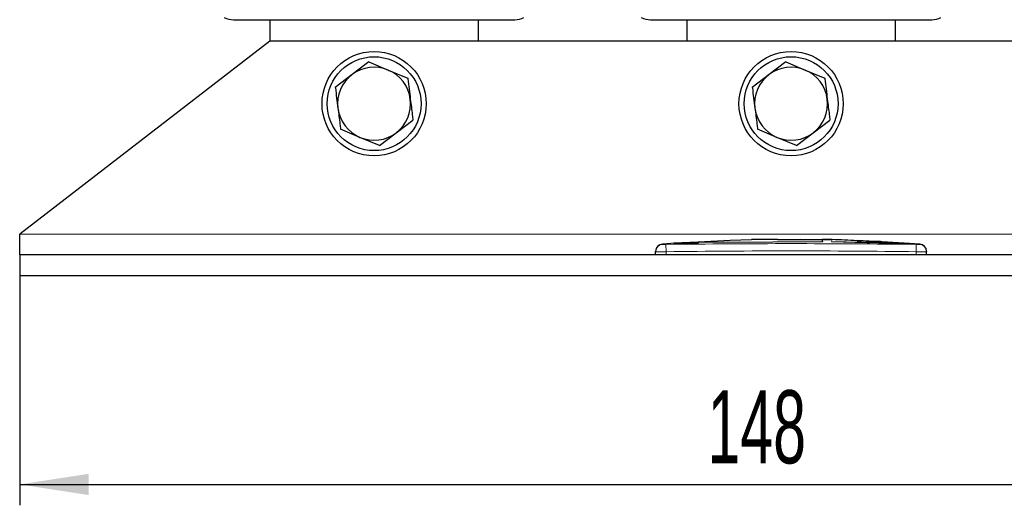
# Model space of a CAD drawing. Header units: millimetres. Extents: x 5 to 418, y 2 to 292.
# Tile 9 of 41: x 68 to 115, y 172 to 196. Entities that reach past the tile are written whole.
import ezdxf

# ---------------------------------------------------------------- set-up
doc = ezdxf.new("R2010")
doc.units = ezdxf.units.MM
doc.layers.add('SLD-0', color=7, linetype='Continuous')
doc.styles.add('SLDTEXTSTYLE0', font='TXT', dxfattribs={"width": 0.605})
doc.dimstyles.new('SLDDIMSTYLE0', dxfattribs={"dimtxt": 3.5, "dimasz": 3.302, "dimexe": 0, "dimexo": 0.0625, "dimgap": 0.875, "dimtad": 1, "dimlfac": 2, "dimrnd": 1e-09, "dimzin": 12, "dimdsep": 46, "dimtxsty": 'SLDTEXTSTYLE0', "dimsah": 1, "dimcen": 0.09, "dimadec": 0, "dimazin": 3, "dimtfac": 1, "dimtofl": 0, "dimtmove": 0, "dimatfit": 3, "dimfxl": 1, "dimfrac": 2, "dimtolj": 1, "dimtzin": 12, "dimarcsym": 0})

# ---------------------------------------------------------------- blocks, each defined once
blk = doc.blocks.new('_D')
at = {"layer": 'SLD-0'}
for p, q in [((67.689, 183.247), (67.689, 172.247)), ((141.689, 183.247), (141.689, 172.247)), ((67.689, 173.247), (141.689, 173.247))]:
    blk.add_line(p, q, dxfattribs=at)
for points in [[(67.689, 173.247), (70.991, 172.739), (70.991, 173.755)], [(141.689, 173.247), (138.387, 173.755), (138.387, 172.739)]]:
    blk.add_solid(points, dxfattribs=at)
at = {"layer": 'SLD-0', "insert": (100.678, 177.759), "char_height": 3.5, "attachment_point": 1, "style": 'SLDTEXTSTYLE0'}
blk.add_mtext('148', dxfattribs=at)

msp = doc.modelspace()

# ---------------------------------------------------------------- linework, layer by layer
at = {"color": 7, "linetype": 'Continuous', "lineweight": 25}
for p, q in [((77.9388, 195.5222), (91.4388, 195.5222)), ((79.6888, 195.5222), (79.6888, 194.4972)), ((89.6888, 194.4972), (89.6888, 195.5222)), ((97.9388, 195.5222), (111.4388, 195.5222)), ((99.6888, 195.5222), (99.6888, 194.4972)), ((109.6888, 194.4972), (109.6888, 195.5222)), ((79.6888, 194.4972), (67.6888, 185.2472)), ((129.6888, 194.4972), (79.6888, 194.4972)), ((84.4352, 193.502), (83.6305, 192.891)), ((84.4352, 193.502), (85.3667, 193.1106)), ((104.4352, 193.502), (103.6305, 192.891)), ((104.4352, 193.502), (105.3667, 193.1106)), ((83.6305, 192.891), (82.8259, 192.28)), ((85.3667, 193.1106), (86.2982, 192.7192)), ((103.6305, 192.891), (102.8259, 192.28)), ((105.3667, 193.1106), (106.2982, 192.7192)), ((85.7471, 190.1035), (86.5518, 190.7145)), ((105.7471, 190.1035), (106.5518, 190.7145)), ((84.0109, 189.8839), (83.0795, 190.2752)), ((84.9424, 189.4925), (84.0109, 189.8839)), ((84.9424, 189.4925), (85.7471, 190.1035)), ((104.0109, 189.8839), (103.0795, 190.2752)), ((104.9424, 189.4925), (104.0109, 189.8839)), ((104.9424, 189.4925), (105.7471, 190.1035)), ((67.6888, 184.2472), (67.6888, 185.2472)), ((99.1334, 184.8053), (98.5187, 184.7681)), ((100.2332, 184.8652), (99.0658, 184.8123)), ((99.1336, 184.7914), (100.2327, 184.8275)), ((100.2327, 184.8175), (99.1336, 184.7814)), ((99.1336, 184.7914), (99.1336, 184.7814)), ((100.2327, 184.8791), (101.4432, 184.8605)), ((100.2327, 184.8275), (100.2327, 184.8175)), ((101.7669, 184.9346), (100.2332, 184.8652)), ((101.4432, 184.8504), (100.3071, 184.8679)), ((101.4432, 184.8605), (106.1937, 184.8916)), ((106.1937, 184.8815), (101.4432, 184.8504)), ((101.4432, 184.8605), (101.4432, 184.8504)), ((101.6346, 184.9286), (101.4847, 184.9335)), ((102.7964, 184.9726), (101.7631, 184.9379)), ((104.0419, 185.0006), (106.6311, 184.9782)), ((104.0419, 184.9747), (104.0419, 185.0006)), ((106.1937, 184.9636), (104.0419, 184.9747)), ((106.6311, 184.9682), (105.1179, 184.9813)), ((106.1937, 184.9124), (106.1937, 184.9636)), ((106.1937, 184.8916), (106.1937, 184.8815)), ((106.6311, 184.9782), (106.6311, 184.9455)), ((106.6311, 184.8858), (109.4696, 184.8173)), ((106.6311, 184.8858), (106.6311, 184.8757)), ((109.4696, 184.8073), (106.6311, 184.8757)), ((107.8505, 184.9379), (107.8505, 184.9187)), ((108.721, 184.8991), (107.8505, 184.9379)), ((107.8505, 184.9279), (108.721, 184.8891)), ((107.8505, 184.9187), (108.721, 184.8841)), ((110.1157, 184.8193), (109.038, 184.8696)), ((109.0398, 184.8682), (109.0398, 184.8782)), ((110.2529, 184.8028), (110.2529, 184.7928)), ((110.8589, 184.7677), (110.3544, 184.7956)), ((110.3815, 184.7949), (110.3815, 184.8049)), ((141.6888, 184.2472), (67.6888, 184.2472)), ((67.6888, 184.2472), (67.6888, 183.2472)), ((98.1888, 184.2472), (98.1888, 184.4032)), ((111.1888, 184.2472), (111.1888, 184.4032)), ((141.6888, 183.2472), (67.6888, 183.2472))]:
    msp.add_line(p, q, dxfattribs=at)
at = {"color": 7, "linetype": 'Continuous', "lineweight": 18}
for p, q in [((141.6888, 185.2472), (67.6888, 185.2472)), ((98.6846, 184.7531), (98.6888, 184.4032)), ((108.721, 184.8991), (108.721, 184.8891)), ((109.4696, 184.8173), (109.4696, 184.8073)), ((110.6931, 184.7531), (110.6888, 184.4032)), ((98.6888, 184.2472), (98.6888, 184.4032)), ((110.6888, 184.2472), (110.6888, 184.4032))]:
    msp.add_line(p, q, dxfattribs=at)
at = {"color": 7, "linetype": 'Continuous', "lineweight": 25}
for centre, radius in [((84.6888, 191.4972), 2.5), ((84.6888, 191.4972), 2.25), ((104.6888, 191.4972), 2.5), ((104.6888, 191.4972), 2.25)]:
    msp.add_circle(centre, radius, dxfattribs=at)
for centre, radius, start, end in [((77.9388, 196.5222), 1, 244.15807, 270), ((91.4388, 196.5222), 1, 270, 295.84193), ((97.9388, 196.5222), 1, 244.15807, 270), ((111.4388, 196.5222), 1, 270, 295.84193), ((84.6888, 191.4972), 1.75, 67.20983, 127.20983), ((104.6888, 191.4972), 1.75, 67.20983, 127.20983), ((84.6888, 191.4972), 1.75, 127.20983, 187.20983), ((84.6888, 191.4972), 1.75, 7.20983, 67.20983), ((104.6888, 191.4972), 1.75, 127.20983, 187.20983), ((104.6888, 191.4972), 1.75, 7.20983, 67.20983), ((84.6888, 191.4972), 1.75, 187.20983, 247.20983), ((84.6888, 191.4972), 1.75, 307.20983, 7.20983), ((104.6888, 191.4972), 1.75, 187.20983, 247.20983), ((104.6888, 191.4972), 1.75, 307.20983, 7.20983), ((84.6888, 191.4972), 1.75, 247.20983, 307.20983), ((104.6888, 191.4972), 1.75, 247.20983, 307.20983), ((98.5388, 184.4189), 0.35, 93.30836, 180.0017), ((110.8388, 184.4189), 0.35, 359.99828, 86.65876)]:
    msp.add_arc(centre, radius, start, end, dxfattribs=at)
at = {"color": 7, "linetype": 'Continuous', "lineweight": 18}
for centre, start, end in [((98.5388, 184.4032), 90.9905, 179.99805), ((110.8388, 184.4032), 0.00195, 89.00993)]:
    msp.add_arc(centre, 0.35, start, end, dxfattribs=at)
at = {"color": 7, "linetype": 'Continuous', "lineweight": 25}
for points, knots in [([(86.2982, 192.7192), (86.2995, 192.709), (86.3413, 192.3786), (86.3838, 192.0425), (86.425, 191.7169)], [0, 0, 0, 0, 0.03111773, 1, 1, 1, 1]), ([(106.2982, 192.7192), (106.2995, 192.709), (106.3413, 192.3786), (106.3838, 192.0425), (106.425, 191.7169)], [0, 0, 0, 0, 0.03111773, 1, 1, 1, 1]), ([(82.8259, 192.28), (82.8272, 192.2697), (82.8689, 191.9393), (82.9115, 191.6032), (82.9527, 191.2776)], [0, 0, 0, 0, 0.0311177, 1, 1, 1, 1]), ([(102.8259, 192.28), (102.8272, 192.2697), (102.8689, 191.9393), (102.9115, 191.6032), (102.9527, 191.2776)], [0, 0, 0, 0, 0.0311177, 1, 1, 1, 1]), ([(82.9527, 191.2776), (82.9847, 191.024), (83.0273, 190.6877), (83.0692, 190.3567), (83.0795, 190.2752)], [0, 0, 0, 0, 0.754038, 1, 1, 1, 1]), ([(86.425, 191.7169), (86.4571, 191.4633), (86.4996, 191.127), (86.5415, 190.7959), (86.5518, 190.7145)], [0, 0, 0, 0, 0.754038, 1, 1, 1, 1]), ([(102.9527, 191.2776), (102.9847, 191.024), (103.0273, 190.6877), (103.0692, 190.3567), (103.0795, 190.2752)], [0, 0, 0, 0, 0.754038, 1, 1, 1, 1]), ([(106.425, 191.7169), (106.4571, 191.4633), (106.4996, 191.127), (106.5415, 190.7959), (106.5518, 190.7145)], [0, 0, 0, 0, 0.754038, 1, 1, 1, 1]), ([(104.0419, 184.9831), (103.6487, 184.9921), (103.2332, 185.0015), (102.8184, 184.9822), (102.7962, 184.9812)], [0, 0, 0, 0, 0.9463395, 1, 1, 1, 1]), ([(107.8505, 184.925), (107.4539, 184.95), (106.902, 184.9848), (106.3492, 184.9818), (106.1937, 184.981)], [0, 0, 0, 0, 0.7186341, 1, 1, 1, 1]), ([(109.0376, 184.8789), (109.03, 184.8799), (109.0148, 184.882), (108.9493, 184.8866), (108.8606, 184.8919), (108.7792, 184.8962), (108.7323, 184.8985), (108.721, 184.8991)], [0, 0, 0, 0, 0.2313819, 0.4629549, 0.6947611, 0.9267657, 1, 1, 1, 1]), ([(108.721, 184.8891), (108.7569, 184.8873), (108.8286, 184.8837), (108.9244, 184.8782), (108.9958, 184.8734), (109.0361, 184.8699), (109.0358, 184.8687), (109.0356, 184.8682)], [0, 0, 0, 0, 0.2150885, 0.4301767, 0.6452497, 0.8601714, 1, 1, 1, 1]), ([(108.721, 184.8841), (108.7568, 184.8826), (108.8284, 184.8797), (108.9241, 184.8771), (108.9955, 184.8761), (109.036, 184.8764), (109.0358, 184.8777), (109.0357, 184.8782)], [0, 0, 0, 0, 0.2147891, 0.4295851, 0.6442208, 0.8587329, 1, 1, 1, 1]), ([(109.4696, 184.8173), (109.5648, 184.8147), (109.7552, 184.8094), (110.0075, 184.8053), (110.1715, 184.8031), (110.2324, 184.8028), (110.2529, 184.8028)], [0, 0, 0, 0, 0.2851253, 0.5702516, 0.8553553, 1, 1, 1, 1]), ([(110.2529, 184.7928), (110.2082, 184.793), (110.1188, 184.7936), (109.8881, 184.7971), (109.6607, 184.8016), (109.5177, 184.8059), (109.4696, 184.8073)], [0, 0, 0, 0, 0.285052, 0.570102, 0.8551915, 1, 1, 1, 1]), ([(110.2529, 184.8028), (110.312, 184.8022), (110.3899, 184.8015), (110.37, 184.8042), (110.3652, 184.8049)], [0, 0, 0, 0, 0.7597868, 1, 1, 1, 1]), ([(110.3637, 184.7949), (110.3686, 184.7942), (110.3854, 184.7916), (110.3079, 184.7923), (110.2529, 184.7928)], [0, 0, 0, 0, 0.2906381, 1, 1, 1, 1]), ([(98.1888, 184.4032), (98.1888, 184.4091), (98.1888, 184.4183), (98.1888, 184.4173), (98.1888, 184.417)], [0, 0, 0, 0, 0.6377978, 1, 1, 1, 1]), ([(111.1888, 184.417), (111.1888, 184.4174), (111.1888, 184.4188), (111.1888, 184.4095), (111.1888, 184.4032)], [0, 0, 0, 0, 0.3187816, 1, 1, 1, 1])]:
    msp.add_open_spline(points, degree=3, knots=knots, dxfattribs=at)
at = {"color": 7, "linetype": 'Continuous', "lineweight": 18}
for points, knots in [([(98.5185, 184.7666), (98.5175, 184.7676), (98.5154, 184.7696), (98.5271, 184.7585), (98.5328, 184.7531)], [0, 0, 0, 0, 0.5163754, 1, 1, 1, 1]), ([(98.5328, 184.7531), (98.5336, 184.753), (98.5358, 184.7527), (98.5543, 184.7525), (98.5886, 184.7524), (98.6337, 184.7526), (98.6677, 184.753), (98.6846, 184.7531)], [0, 0, 0, 0, 0.1406569, 0.3555038, 0.5710329, 0.7861716, 1, 1, 1, 1]), ([(98.6846, 184.7531), (100.6861, 184.7709), (104.689, 184.8065), (108.6918, 184.7709), (110.6931, 184.7531)], [0, 0, 0, 0, 0.5000392, 1, 1, 1, 1]), ([(110.6931, 184.7531), (110.7042, 184.753), (110.7322, 184.7527), (110.7745, 184.7525), (110.8129, 184.7524), (110.8393, 184.7526), (110.843, 184.7529), (110.8449, 184.7531)], [0, 0, 0, 0, 0.14056682, 0.35532754, 0.57084354, 0.78604362, 1, 1, 1, 1]), ([(110.8449, 184.7531), (110.8513, 184.7592), (110.8607, 184.7681), (110.8593, 184.7668), (110.8589, 184.7664)], [0, 0, 0, 0, 0.6810035, 1, 1, 1, 1]), ([(98.6888, 184.4032), (98.6326, 184.403), (98.5202, 184.4027), (98.3704, 184.4025), (98.2573, 184.4025), (98.1974, 184.4028), (98.1912, 184.4031), (98.1888, 184.4032)], [0, 0, 0, 0, 0.2146723, 0.429352, 0.6440261, 0.8586954, 1, 1, 1, 1]), ([(110.6888, 184.4032), (108.689, 184.4225), (104.689, 184.4611), (100.689, 184.4225), (98.6888, 184.4032)], [0, 0, 0, 0, 0.499961, 1, 1, 1, 1]), ([(111.1888, 184.4032), (111.1833, 184.403), (111.1722, 184.4027), (111.0861, 184.4025), (110.9592, 184.4025), (110.8186, 184.4028), (110.7257, 184.4031), (110.6888, 184.4032)], [0, 0, 0, 0, 0.2146728, 0.4293525, 0.6440267, 0.8586958, 1, 1, 1, 1])]:
    msp.add_open_spline(points, degree=3, knots=knots, dxfattribs=at)

# ---------------------------------------------------------------- dimensions: what is measured, and where the dimension line sits
at = {"layer": 'SLD-0'}
dim = msp.add_linear_dim(base=(141.6888, 173.2472), p1=(67.6888, 183.2472), p2=(141.6888, 183.2472), dimstyle='SLDDIMSTYLE0', dxfattribs=at)
dim.commit()
dim.dimension.update_dxf_attribs({"geometry": '_D', "text_midpoint": (104.6888, 173.2472), "dimtype": 160})

doc.saveas('drawing.dxf')
